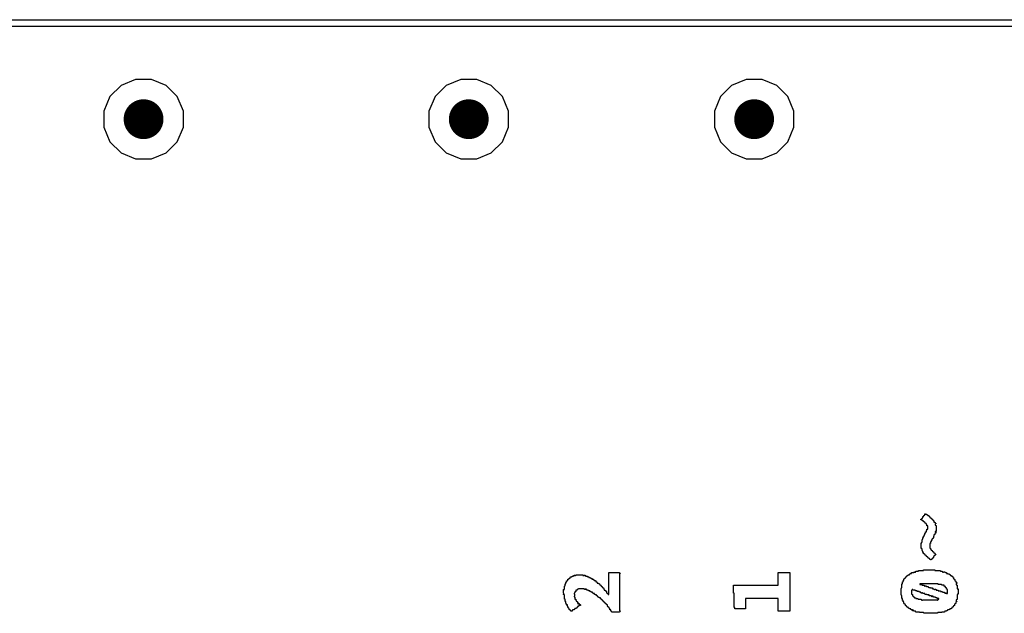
# Model space of a CAD drawing. Header units: millimetres. Extents: x -0.08 to 3.17, y -0.08 to 4.88.
# Tile 142 of 256: x 0.51 to 1.09, y 3.49 to 3.84. Entities that reach past the tile are written whole.
import ezdxf

# ---------------------------------------------------------------- set-up
doc = ezdxf.new("R2010")
doc.units = ezdxf.units.MM
doc.header["$MEASUREMENT"] = 0
for name, color, linetype in [('BottomLayer', 5, 'Continuous'), ('MidLayer1', 16, 'Continuous'), ('MidLayer2', 76, 'Continuous'), ('MultiLayer', 9, 'Continuous'), ('TopLayer', 1, 'Continuous'), ('TopOverlay', 2, 'Continuous'), ('ViaHoleLayer', 16, 'Continuous')]:
    doc.layers.add(name, color=color, linetype=linetype)

msp = doc.modelspace()

# ---------------------------------------------------------------- linework, layer by layer
at = {"layer": 'BottomLayer'}
msp.add_line((0.08066, 3.83858), (2.58785, 3.83858), dxfattribs=at)
at = {"layer": 'BottomLayer', "const_width": 0.01181}
for points in [[(0.57283, 3.77953, 1), (0.58465, 3.77953, 1)], [(0.76575, 3.77953, 1), (0.77756, 3.77953, 1)], [(0.93504, 3.77953, 1), (0.94685, 3.77953, 1)]]:
    msp.add_lwpolyline(points, format="xyb", close=True, dxfattribs=at)
at = {"layer": 'MidLayer1'}
msp.add_line((0.08066, 3.83858), (2.50174, 3.83858), dxfattribs=at)
at = {"layer": 'MidLayer1', "const_width": 0.01181}
for points in [[(0.57283, 3.77953, 1), (0.58465, 3.77953, 1)], [(0.76575, 3.77953, 1), (0.77756, 3.77953, 1)], [(0.93504, 3.77953, 1), (0.94685, 3.77953, 1)]]:
    msp.add_lwpolyline(points, format="xyb", close=True, dxfattribs=at)
at = {"layer": 'MidLayer2'}
for p, q in [((0.08066, 3.83858), (2.37065, 3.83858)), ((0.57404, 3.80315), (0.56536, 3.79955)), ((0.58344, 3.80315), (0.57404, 3.80315)), ((0.59212, 3.79955), (0.58344, 3.80315)), ((0.76695, 3.80315), (0.75827, 3.79955)), ((0.77635, 3.80315), (0.76695, 3.80315)), ((0.78503, 3.79955), (0.77635, 3.80315)), ((0.93625, 3.80315), (0.92756, 3.79955)), ((0.94564, 3.80315), (0.93625, 3.80315)), ((0.95433, 3.79955), (0.94564, 3.80315)), ((0.56536, 3.79955), (0.55871, 3.79291)), ((0.59877, 3.79291), (0.59212, 3.79955)), ((0.75827, 3.79955), (0.75163, 3.79291)), ((0.79168, 3.79291), (0.78503, 3.79955)), ((0.92756, 3.79955), (0.92092, 3.79291)), ((0.96097, 3.79291), (0.95433, 3.79955)), ((0.55871, 3.79291), (0.55512, 3.78423)), ((0.60236, 3.78423), (0.59877, 3.79291)), ((0.75163, 3.79291), (0.74803, 3.78423)), ((0.79528, 3.78423), (0.79168, 3.79291)), ((0.92092, 3.79291), (0.91732, 3.78423)), ((0.96457, 3.78423), (0.96097, 3.79291)), ((0.55512, 3.78423), (0.55512, 3.77483)), ((0.60236, 3.77483), (0.60236, 3.78423)), ((0.74803, 3.78423), (0.74803, 3.77483)), ((0.79528, 3.77483), (0.79528, 3.78423)), ((0.91732, 3.78423), (0.91732, 3.77483)), ((0.96457, 3.77483), (0.96457, 3.78423)), ((0.55512, 3.77483), (0.55871, 3.76615)), ((0.59877, 3.76615), (0.60236, 3.77483)), ((0.74803, 3.77483), (0.75163, 3.76615)), ((0.79168, 3.76615), (0.79528, 3.77483)), ((0.91732, 3.77483), (0.92092, 3.76615)), ((0.96097, 3.76615), (0.96457, 3.77483)), ((0.55871, 3.76615), (0.56536, 3.7595)), ((0.59212, 3.7595), (0.59877, 3.76615)), ((0.75163, 3.76615), (0.75827, 3.7595)), ((0.78503, 3.7595), (0.79168, 3.76615)), ((0.92092, 3.76615), (0.92756, 3.7595)), ((0.95433, 3.7595), (0.96097, 3.76615)), ((0.56536, 3.7595), (0.57404, 3.75591)), ((0.57404, 3.75591), (0.58344, 3.75591)), ((0.58344, 3.75591), (0.59212, 3.7595)), ((0.75827, 3.7595), (0.76695, 3.75591)), ((0.76695, 3.75591), (0.77635, 3.75591)), ((0.77635, 3.75591), (0.78503, 3.7595)), ((0.92756, 3.7595), (0.93625, 3.75591)), ((0.93625, 3.75591), (0.94564, 3.75591)), ((0.94564, 3.75591), (0.95433, 3.7595))]:
    msp.add_line(p, q, dxfattribs=at)
at = {"layer": 'MidLayer2', "const_width": 0.01181}
for points in [[(0.57283, 3.77953, 1), (0.58465, 3.77953, 1)], [(0.76575, 3.77953, 1), (0.77756, 3.77953, 1)], [(0.93504, 3.77953, 1), (0.94685, 3.77953, 1)]]:
    msp.add_lwpolyline(points, format="xyb", close=True, dxfattribs=at)
at = {"layer": 'MultiLayer', "const_width": 0.01181}
for points in [[(0.57283, 3.77953, 1), (0.58465, 3.77953, 1)], [(0.76575, 3.77953, 1), (0.77756, 3.77953, 1)], [(0.93504, 3.77953, 1), (0.94685, 3.77953, 1)]]:
    msp.add_lwpolyline(points, format="xyb", close=True, dxfattribs=at)
at = {"layer": 'TopLayer'}
msp.add_line((0.07139, 3.83464), (2.58224, 3.83464), dxfattribs=at)
at = {"layer": 'TopLayer', "const_width": 0.01181}
for points in [[(0.57283, 3.77953, 1), (0.58465, 3.77953, 1)], [(0.76575, 3.77953, 1), (0.77756, 3.77953, 1)], [(0.93504, 3.77953, 1), (0.94685, 3.77953, 1)]]:
    msp.add_lwpolyline(points, format="xyb", close=True, dxfattribs=at)
at = {"layer": 'TopOverlay'}
for p, q in [((1.04213, 3.54456), (1.04213, 3.54534)), ((1.04213, 3.54534), (1.04265, 3.54534)), ((1.04265, 3.54534), (1.04265, 3.54508)), ((1.03979, 3.5417), (1.03979, 3.54222)), ((1.03979, 3.54222), (1.04031, 3.54222)), ((1.04057, 3.5417), (1.03979, 3.5417)), ((1.04031, 3.54222), (1.04031, 3.54248)), ((1.04031, 3.54248), (1.04057, 3.54248)), ((1.04057, 3.54248), (1.04057, 3.54274)), ((1.04057, 3.54274), (1.04083, 3.54274)), ((1.04057, 3.54144), (1.04057, 3.5417)), ((1.04083, 3.54144), (1.04057, 3.54144)), ((1.04083, 3.54274), (1.04083, 3.543)), ((1.04083, 3.543), (1.04109, 3.543)), ((1.04083, 3.54118), (1.04083, 3.54144)), ((1.04109, 3.54118), (1.04083, 3.54118)), ((1.04109, 3.543), (1.04109, 3.54378)), ((1.04109, 3.54378), (1.04135, 3.54378)), ((1.04109, 3.54092), (1.04109, 3.54118)), ((1.04161, 3.54092), (1.04109, 3.54092)), ((1.04135, 3.54378), (1.04135, 3.54404)), ((1.04135, 3.54404), (1.04161, 3.54404)), ((1.04161, 3.54404), (1.04161, 3.5443)), ((1.04161, 3.5443), (1.04187, 3.5443)), ((1.04161, 3.54066), (1.04161, 3.54092)), ((1.04187, 3.54066), (1.04161, 3.54066)), ((1.04187, 3.5443), (1.04187, 3.54456)), ((1.04187, 3.54456), (1.04213, 3.54456)), ((1.04187, 3.5404), (1.04187, 3.54066)), ((1.04213, 3.5404), (1.04187, 3.5404)), ((1.04213, 3.54014), (1.04213, 3.5404)), ((1.04239, 3.54014), (1.04213, 3.54014)), ((1.04239, 3.53988), (1.04239, 3.54014)), ((1.04265, 3.53988), (1.04239, 3.53988)), ((1.04265, 3.54508), (1.04343, 3.54508)), ((1.04265, 3.53962), (1.04265, 3.53988)), ((1.04291, 3.53962), (1.04265, 3.53962)), ((1.04291, 3.53936), (1.04291, 3.53962)), ((1.04343, 3.54508), (1.04343, 3.54482)), ((1.04343, 3.54482), (1.04369, 3.54482)), ((1.04369, 3.54482), (1.04369, 3.54456)), ((1.04369, 3.54456), (1.04395, 3.54456)), ((1.04395, 3.54456), (1.04395, 3.5443)), ((1.04395, 3.5443), (1.04447, 3.5443)), ((1.04447, 3.5443), (1.04447, 3.54404)), ((1.04447, 3.54404), (1.04473, 3.54404)), ((1.04473, 3.54404), (1.04473, 3.54378)), ((1.04473, 3.54378), (1.04499, 3.54378)), ((1.04499, 3.54378), (1.04499, 3.54352)), ((1.04499, 3.54352), (1.04525, 3.54352)), ((1.04525, 3.54352), (1.04525, 3.54326)), ((1.04525, 3.54326), (1.04551, 3.54326)), ((1.04551, 3.54326), (1.04551, 3.543)), ((1.04551, 3.543), (1.04577, 3.543)), ((1.04577, 3.543), (1.04577, 3.54274)), ((1.04577, 3.54274), (1.04603, 3.54274)), ((1.04603, 3.54274), (1.04603, 3.54248)), ((1.04603, 3.54248), (1.04629, 3.54248)), ((1.04629, 3.54248), (1.04629, 3.54222)), ((1.04629, 3.54222), (1.04655, 3.54222)), ((1.04655, 3.54222), (1.04655, 3.54196)), ((1.04655, 3.54196), (1.04681, 3.54196)), ((1.04681, 3.54196), (1.04681, 3.5417)), ((1.04681, 3.5417), (1.04707, 3.5417)), ((1.04707, 3.5417), (1.04707, 3.54144)), ((1.04707, 3.54144), (1.04733, 3.54144)), ((1.04733, 3.54144), (1.04733, 3.54118)), ((1.04733, 3.54118), (1.04759, 3.54118)), ((1.04759, 3.54118), (1.04759, 3.5404)), ((1.04759, 3.5404), (1.04811, 3.5404)), ((1.04811, 3.5404), (1.04811, 3.54014)), ((1.04811, 3.54014), (1.04837, 3.54014)), ((1.04837, 3.54014), (1.04837, 3.53988)), ((1.04837, 3.53988), (1.04863, 3.53988)), ((1.04863, 3.53988), (1.04863, 3.53936)), ((1.04213, 3.53286), (1.04213, 3.53364)), ((1.04213, 3.53364), (1.04239, 3.53364)), ((1.04239, 3.53364), (1.04239, 3.5339)), ((1.04239, 3.5339), (1.04265, 3.5339)), ((1.04265, 3.5339), (1.04265, 3.53468)), ((1.04265, 3.53468), (1.04317, 3.53468)), ((1.04317, 3.53936), (1.04291, 3.53936)), ((1.04317, 3.5391), (1.04317, 3.53936)), ((1.04343, 3.5391), (1.04317, 3.5391)), ((1.04317, 3.53468), (1.04317, 3.53546)), ((1.04317, 3.53546), (1.04343, 3.53546)), ((1.04343, 3.53832), (1.04343, 3.5391)), ((1.04395, 3.53832), (1.04343, 3.53832)), ((1.04343, 3.53546), (1.04343, 3.53624)), ((1.04343, 3.53624), (1.04395, 3.53624)), ((1.04395, 3.53624), (1.04395, 3.53832)), ((1.04837, 3.53364), (1.04811, 3.53364)), ((1.04811, 3.53364), (1.04811, 3.53312)), ((1.04863, 3.53936), (1.04837, 3.53936)), ((1.04837, 3.53936), (1.04837, 3.53858)), ((1.04837, 3.53858), (1.04863, 3.53858)), ((1.04889, 3.53494), (1.04837, 3.53494)), ((1.04837, 3.53494), (1.04837, 3.53442)), ((1.04837, 3.53442), (1.04863, 3.53442)), ((1.04863, 3.5339), (1.04837, 3.5339)), ((1.04837, 3.5339), (1.04837, 3.53364)), ((1.04863, 3.53858), (1.04863, 3.53832)), ((1.04863, 3.53832), (1.04889, 3.53832)), ((1.04863, 3.53442), (1.04863, 3.5339)), ((1.04889, 3.53832), (1.04889, 3.53494)), ((1.04005, 3.5248), (1.04005, 3.52818)), ((1.04005, 3.52818), (1.04031, 3.52818)), ((1.04031, 3.52818), (1.04031, 3.52844)), ((1.04031, 3.52844), (1.04057, 3.52844)), ((1.04057, 3.52844), (1.04057, 3.53)), ((1.04057, 3.53), (1.04083, 3.53)), ((1.04083, 3.53), (1.04083, 3.53026)), ((1.04083, 3.53026), (1.04109, 3.53026)), ((1.04109, 3.53026), (1.04109, 3.5313)), ((1.04109, 3.5313), (1.04135, 3.5313)), ((1.04135, 3.5313), (1.04135, 3.53208)), ((1.04135, 3.53208), (1.04187, 3.53208)), ((1.04187, 3.53208), (1.04187, 3.53286)), ((1.04187, 3.53286), (1.04213, 3.53286)), ((1.04577, 3.5287), (1.04551, 3.5287)), ((1.04551, 3.5287), (1.04551, 3.52766)), ((1.04603, 3.52896), (1.04577, 3.52896)), ((1.04577, 3.52896), (1.04577, 3.5287)), ((1.04629, 3.52948), (1.04603, 3.52948)), ((1.04603, 3.52948), (1.04603, 3.52896)), ((1.04655, 3.53026), (1.04629, 3.53026)), ((1.04629, 3.53026), (1.04629, 3.52948)), ((1.04681, 3.53052), (1.04655, 3.53052)), ((1.04655, 3.53052), (1.04655, 3.53026)), ((1.04707, 3.53078), (1.04681, 3.53078)), ((1.04681, 3.53078), (1.04681, 3.53052)), ((1.04733, 3.53104), (1.04707, 3.53104)), ((1.04707, 3.53104), (1.04707, 3.53078)), ((1.04759, 3.53208), (1.04733, 3.53208)), ((1.04733, 3.53208), (1.04733, 3.53104)), ((1.04785, 3.53286), (1.04759, 3.53286)), ((1.04759, 3.53286), (1.04759, 3.53208)), ((1.04811, 3.53312), (1.04785, 3.53312)), ((1.04785, 3.53312), (1.04785, 3.53286)), ((1.04031, 3.5248), (1.04005, 3.5248)), ((1.04031, 3.52454), (1.04031, 3.5248)), ((1.04057, 3.52454), (1.04031, 3.52454)), ((1.04057, 3.5235), (1.04057, 3.52454)), ((1.04083, 3.5235), (1.04057, 3.5235)), ((1.04083, 3.52324), (1.04083, 3.5235)), ((1.04109, 3.52324), (1.04083, 3.52324)), ((1.04109, 3.52246), (1.04109, 3.52324)), ((1.04135, 3.52246), (1.04109, 3.52246)), ((1.04135, 3.52168), (1.04135, 3.52246)), ((1.04551, 3.52766), (1.04525, 3.52766)), ((1.04525, 3.52766), (1.04525, 3.52506)), ((1.04525, 3.52506), (1.04551, 3.52506)), ((1.04551, 3.52506), (1.04551, 3.52428)), ((1.04551, 3.52428), (1.04577, 3.52428)), ((1.04577, 3.52428), (1.04577, 3.52402)), ((1.04577, 3.52402), (1.04603, 3.52402)), ((1.04603, 3.52402), (1.04603, 3.52376)), ((1.04603, 3.52376), (1.04629, 3.52376)), ((1.04629, 3.52376), (1.04629, 3.5235)), ((1.04629, 3.5235), (1.04655, 3.5235)), ((1.04655, 3.5235), (1.04655, 3.52324)), ((1.04655, 3.52324), (1.04681, 3.52324)), ((1.04681, 3.52324), (1.04681, 3.52298)), ((1.04681, 3.52298), (1.04707, 3.52298)), ((1.04707, 3.52298), (1.04707, 3.52272)), ((1.04707, 3.52272), (1.04733, 3.52272)), ((1.04733, 3.52272), (1.04733, 3.52246)), ((1.04733, 3.52246), (1.04759, 3.52246)), ((1.04759, 3.52246), (1.04759, 3.5222)), ((1.04759, 3.5222), (1.04785, 3.5222)), ((1.04785, 3.5222), (1.04785, 3.52194)), ((1.04785, 3.52194), (1.04811, 3.52194)), ((1.04811, 3.52194), (1.04811, 3.52168)), ((1.04187, 3.52168), (1.04135, 3.52168)), ((1.04187, 3.52142), (1.04187, 3.52168)), ((1.04213, 3.52142), (1.04187, 3.52142)), ((1.04213, 3.52116), (1.04213, 3.52142)), ((1.04239, 3.52116), (1.04213, 3.52116)), ((1.04239, 3.5209), (1.04239, 3.52116)), ((1.04265, 3.5209), (1.04239, 3.5209)), ((1.04265, 3.52064), (1.04265, 3.5209)), ((1.04291, 3.52064), (1.04265, 3.52064)), ((1.04291, 3.52038), (1.04291, 3.52064)), ((1.04317, 3.52038), (1.04291, 3.52038)), ((1.04317, 3.52012), (1.04317, 3.52038)), ((1.04343, 3.52012), (1.04317, 3.52012)), ((1.04343, 3.51986), (1.04343, 3.52012)), ((1.04369, 3.51986), (1.04343, 3.51986)), ((1.04369, 3.5196), (1.04369, 3.51986)), ((1.04395, 3.5196), (1.04369, 3.5196)), ((1.04395, 3.51934), (1.04395, 3.5196)), ((1.04421, 3.51934), (1.04395, 3.51934)), ((1.04421, 3.51908), (1.04421, 3.51934)), ((1.04447, 3.51908), (1.04421, 3.51908)), ((1.04447, 3.51882), (1.04447, 3.51908)), ((1.04499, 3.51882), (1.04447, 3.51882)), ((1.04499, 3.51856), (1.04499, 3.51882)), ((1.04525, 3.51856), (1.04499, 3.51856)), ((1.04525, 3.5183), (1.04525, 3.51856)), ((1.04551, 3.5183), (1.04525, 3.5183)), ((1.04551, 3.51804), (1.04551, 3.5183)), ((1.04603, 3.51804), (1.04551, 3.51804)), ((1.04629, 3.5183), (1.04603, 3.5183)), ((1.04603, 3.5183), (1.04603, 3.51804)), ((1.04655, 3.51856), (1.04629, 3.51856)), ((1.04629, 3.51856), (1.04629, 3.5183)), ((1.04681, 3.51882), (1.04655, 3.51882)), ((1.04655, 3.51882), (1.04655, 3.51856)), ((1.04707, 3.51908), (1.04681, 3.51908)), ((1.04681, 3.51908), (1.04681, 3.51882)), ((1.04733, 3.51934), (1.04707, 3.51934)), ((1.04707, 3.51934), (1.04707, 3.51908)), ((1.04759, 3.52012), (1.04733, 3.52012)), ((1.04733, 3.52012), (1.04733, 3.51934)), ((1.04785, 3.52038), (1.04759, 3.52038)), ((1.04759, 3.52038), (1.04759, 3.52012)), ((1.04811, 3.52064), (1.04785, 3.52064)), ((1.04785, 3.52064), (1.04785, 3.52038)), ((1.04811, 3.52168), (1.04837, 3.52168)), ((1.04837, 3.5209), (1.04811, 3.5209)), ((1.04811, 3.5209), (1.04811, 3.52064)), ((1.04837, 3.52168), (1.04837, 3.52142)), ((1.04837, 3.52142), (1.04863, 3.52142)), ((1.04863, 3.52116), (1.04837, 3.52116)), ((1.04837, 3.52116), (1.04837, 3.5209)), ((1.04863, 3.52142), (1.04863, 3.52116)), ((0.85464, 3.49749), (0.85464, 3.51049)), ((0.85464, 3.51049), (0.86114, 3.51049)), ((0.86114, 3.51049), (0.86114, 3.51023)), ((0.95528, 3.50295), (0.95528, 3.51049)), ((0.95528, 3.51049), (0.96204, 3.51049)), ((0.96204, 3.51049), (0.96204, 3.48761)), ((1.03433, 3.50997), (1.03433, 3.51049)), ((1.03433, 3.51049), (1.03563, 3.51049)), ((1.03563, 3.51049), (1.03563, 3.51075)), ((1.03563, 3.51075), (1.03589, 3.51075)), ((1.03589, 3.51075), (1.03589, 3.51101)), ((1.03589, 3.51101), (1.03615, 3.51101)), ((1.03615, 3.51101), (1.03615, 3.51075)), ((1.03615, 3.51075), (1.03667, 3.51075)), ((1.03667, 3.51075), (1.03667, 3.51101)), ((1.03667, 3.51101), (1.03693, 3.51101)), ((1.03693, 3.51101), (1.03693, 3.51127)), ((1.03693, 3.51127), (1.03849, 3.51127)), ((1.03849, 3.51127), (1.03849, 3.5118)), ((1.03849, 3.5118), (1.04135, 3.5118)), ((1.04135, 3.5118), (1.04135, 3.51206)), ((1.04135, 3.51206), (1.04811, 3.51206)), ((1.04811, 3.51206), (1.04811, 3.5118)), ((1.04811, 3.5118), (1.05123, 3.5118)), ((1.05123, 3.5118), (1.05123, 3.51153)), ((1.05123, 3.51153), (1.05149, 3.51153)), ((1.05149, 3.51153), (1.05149, 3.51127)), ((1.05149, 3.51127), (1.05253, 3.51127)), ((1.05253, 3.51127), (1.05253, 3.51101)), ((1.05253, 3.51101), (1.05279, 3.51101)), ((1.05279, 3.51101), (1.05279, 3.51075)), ((1.05279, 3.51075), (1.05331, 3.51075)), ((1.05331, 3.51075), (1.05331, 3.51101)), ((1.05331, 3.51101), (1.05409, 3.51101)), ((1.05409, 3.51101), (1.05409, 3.51075)), ((1.05409, 3.51075), (1.05435, 3.51075)), ((1.05435, 3.51075), (1.05435, 3.51049)), ((1.05435, 3.51049), (1.05513, 3.51049)), ((1.05513, 3.51049), (1.05513, 3.50997)), ((0.82916, 3.50373), (0.82916, 3.50451)), ((0.82916, 3.50451), (0.82942, 3.50451)), ((0.82942, 3.50451), (0.82942, 3.50477)), ((0.82942, 3.50477), (0.82968, 3.50477)), ((0.82968, 3.50477), (0.82968, 3.50555)), ((0.82968, 3.50555), (0.82994, 3.50555)), ((0.82994, 3.50555), (0.82994, 3.50581)), ((0.82994, 3.50581), (0.83046, 3.50581)), ((0.83046, 3.50581), (0.83046, 3.50659)), ((0.83046, 3.50659), (0.83072, 3.50659)), ((0.83072, 3.50659), (0.83072, 3.50685)), ((0.83072, 3.50685), (0.83124, 3.50685)), ((0.83124, 3.50685), (0.83124, 3.50711)), ((0.83124, 3.50711), (0.83176, 3.50711)), ((0.83176, 3.50711), (0.83176, 3.50763)), ((0.83176, 3.50763), (0.83202, 3.50763)), ((0.83202, 3.50763), (0.83202, 3.50789)), ((0.83202, 3.50789), (0.8328, 3.50789)), ((0.8328, 3.50789), (0.8328, 3.50815)), ((0.8328, 3.50815), (0.83306, 3.50815)), ((0.83306, 3.50815), (0.83306, 3.50841)), ((0.83306, 3.50841), (0.83384, 3.50841)), ((0.83384, 3.50841), (0.83384, 3.50867)), ((0.83384, 3.50867), (0.8341, 3.50867)), ((0.8341, 3.50867), (0.8341, 3.50893)), ((0.8341, 3.50893), (0.83436, 3.50893)), ((0.83436, 3.50893), (0.83436, 3.50867)), ((0.83436, 3.50867), (0.83462, 3.50867)), ((0.83462, 3.50867), (0.83462, 3.50893)), ((0.83462, 3.50893), (0.83488, 3.50893)), ((0.83488, 3.50893), (0.83488, 3.50867)), ((0.83488, 3.50867), (0.83514, 3.50867)), ((0.83514, 3.50867), (0.83514, 3.50893)), ((0.83514, 3.50893), (0.8354, 3.50893)), ((0.8354, 3.50893), (0.8354, 3.50919)), ((0.8354, 3.50919), (0.8393, 3.50919)), ((0.8393, 3.50919), (0.8393, 3.50867)), ((0.8393, 3.50867), (0.83982, 3.50867)), ((0.83982, 3.50867), (0.83982, 3.50893)), ((0.83982, 3.50893), (0.84008, 3.50893)), ((0.84008, 3.50893), (0.84008, 3.50867)), ((0.84008, 3.50867), (0.84034, 3.50867)), ((0.84034, 3.50867), (0.84034, 3.50893)), ((0.84034, 3.50893), (0.8406, 3.50893)), ((0.8406, 3.50893), (0.8406, 3.50867)), ((0.8406, 3.50867), (0.84086, 3.50867)), ((0.84086, 3.50867), (0.84086, 3.50841)), ((0.84086, 3.50841), (0.84216, 3.50841)), ((0.84216, 3.50841), (0.84216, 3.50789)), ((0.84216, 3.50789), (0.84294, 3.50789)), ((0.84294, 3.50789), (0.84294, 3.50763)), ((0.84294, 3.50763), (0.84372, 3.50763)), ((0.84372, 3.50763), (0.84372, 3.50737)), ((0.84372, 3.50737), (0.84398, 3.50737)), ((0.84398, 3.50737), (0.84398, 3.50711)), ((0.84398, 3.50711), (0.8445, 3.50711)), ((0.8445, 3.50711), (0.8445, 3.50685)), ((0.8445, 3.50685), (0.84476, 3.50685)), ((0.84476, 3.50685), (0.84476, 3.50659)), ((0.84476, 3.50659), (0.84502, 3.50659)), ((0.84502, 3.50659), (0.84502, 3.50685)), ((0.84502, 3.50685), (0.84528, 3.50685)), ((0.84528, 3.50685), (0.84528, 3.50659)), ((0.84528, 3.50659), (0.84554, 3.50659)), ((0.84554, 3.50659), (0.84554, 3.50633)), ((0.84554, 3.50633), (0.8458, 3.50633)), ((0.8458, 3.50633), (0.8458, 3.50607)), ((0.8458, 3.50607), (0.84606, 3.50607)), ((0.84606, 3.50607), (0.84606, 3.50581)), ((0.84606, 3.50581), (0.84684, 3.50581)), ((0.84684, 3.50581), (0.84684, 3.50555)), ((0.84684, 3.50555), (0.8471, 3.50555)), ((0.8471, 3.50555), (0.8471, 3.50503)), ((0.8471, 3.50503), (0.84762, 3.50503)), ((0.84762, 3.50503), (0.84762, 3.50451)), ((0.84762, 3.50451), (0.84788, 3.50451)), ((0.84788, 3.50451), (0.84788, 3.50425)), ((0.86114, 3.51023), (0.8614, 3.51023)), ((0.8614, 3.50997), (0.86114, 3.50997)), ((0.86114, 3.50997), (0.86114, 3.50217)), ((0.8614, 3.51023), (0.8614, 3.50997)), ((1.02887, 3.50373), (1.02887, 3.50503)), ((1.02887, 3.50503), (1.02939, 3.50503)), ((1.02939, 3.50503), (1.02939, 3.50581)), ((1.02939, 3.50581), (1.02965, 3.50581)), ((1.02965, 3.50581), (1.02965, 3.50659)), ((1.02965, 3.50659), (1.02991, 3.50659)), ((1.02991, 3.50659), (1.02991, 3.50685)), ((1.02991, 3.50685), (1.03017, 3.50685)), ((1.03017, 3.50685), (1.03017, 3.50711)), ((1.03017, 3.50711), (1.03043, 3.50711)), ((1.03043, 3.50711), (1.03043, 3.50737)), ((1.03043, 3.50737), (1.03069, 3.50737)), ((1.03069, 3.50737), (1.03069, 3.50763)), ((1.03069, 3.50763), (1.03095, 3.50763)), ((1.03095, 3.50763), (1.03095, 3.50789)), ((1.03095, 3.50789), (1.03121, 3.50789)), ((1.03121, 3.50789), (1.03121, 3.50815)), ((1.03121, 3.50815), (1.03147, 3.50815)), ((1.03147, 3.50815), (1.03147, 3.50841)), ((1.03147, 3.50841), (1.03173, 3.50841)), ((1.03173, 3.50841), (1.03173, 3.50867)), ((1.03173, 3.50867), (1.03199, 3.50867)), ((1.03199, 3.50867), (1.03199, 3.50893)), ((1.03199, 3.50893), (1.03225, 3.50893)), ((1.03225, 3.50893), (1.03225, 3.50919)), ((1.03225, 3.50919), (1.03303, 3.50919)), ((1.03303, 3.50919), (1.03303, 3.50945)), ((1.03303, 3.50945), (1.03329, 3.50945)), ((1.03329, 3.50945), (1.03329, 3.50971)), ((1.03329, 3.50971), (1.03355, 3.50971)), ((1.03355, 3.50971), (1.03355, 3.50997)), ((1.03355, 3.50997), (1.03433, 3.50997)), ((1.05513, 3.50997), (1.05591, 3.50997)), ((1.05591, 3.50997), (1.05591, 3.50971)), ((1.05591, 3.50971), (1.05669, 3.50971)), ((1.05669, 3.50971), (1.05669, 3.50945)), ((1.05669, 3.50945), (1.05695, 3.50945)), ((1.05695, 3.50945), (1.05695, 3.50919)), ((1.05695, 3.50919), (1.05721, 3.50919)), ((1.05721, 3.50919), (1.05721, 3.50893)), ((1.05721, 3.50893), (1.05747, 3.50893)), ((1.05747, 3.50893), (1.05747, 3.50867)), ((1.05747, 3.50867), (1.05799, 3.50867)), ((1.05799, 3.50867), (1.05799, 3.50841)), ((1.05799, 3.50841), (1.05851, 3.50841)), ((1.05851, 3.50841), (1.05851, 3.50789)), ((1.05851, 3.50789), (1.05877, 3.50789)), ((1.05877, 3.50789), (1.05877, 3.50763)), ((1.05877, 3.50763), (1.05929, 3.50763)), ((1.05929, 3.50763), (1.05929, 3.50685)), ((1.05929, 3.50685), (1.05955, 3.50685)), ((1.05955, 3.50685), (1.05955, 3.50659)), ((1.05955, 3.50659), (1.05981, 3.50659)), ((1.05981, 3.50659), (1.05981, 3.50633)), ((1.05981, 3.50633), (1.06007, 3.50633)), ((1.06007, 3.50633), (1.06007, 3.50555)), ((1.06007, 3.50555), (1.06033, 3.50555)), ((1.06033, 3.50555), (1.06033, 3.50529)), ((1.06033, 3.50529), (1.06059, 3.50529)), ((1.06059, 3.50529), (1.06059, 3.50477)), ((1.06059, 3.50477), (1.06085, 3.50477)), ((1.06085, 3.50477), (1.06085, 3.50451)), ((1.06085, 3.50451), (1.06111, 3.50451)), ((1.06111, 3.50451), (1.06111, 3.50399)), ((0.82786, 3.49983), (0.82786, 3.50035)), ((0.82786, 3.50035), (0.82812, 3.50035)), ((0.82812, 3.49983), (0.82786, 3.49983)), ((0.82786, 3.49827), (0.82786, 3.49957)), ((0.82786, 3.49957), (0.82812, 3.49957)), ((0.82812, 3.50035), (0.82812, 3.50061)), ((0.82812, 3.50061), (0.82838, 3.50061)), ((0.82812, 3.49957), (0.82812, 3.49983)), ((0.82838, 3.50061), (0.82838, 3.50243)), ((0.82838, 3.50243), (0.82864, 3.50243)), ((0.82864, 3.50243), (0.82864, 3.50269)), ((0.82864, 3.50269), (0.8289, 3.50269)), ((0.8289, 3.50269), (0.8289, 3.50373)), ((0.8289, 3.50373), (0.82916, 3.50373)), ((0.83488, 3.49905), (0.83462, 3.49905)), ((0.83462, 3.49905), (0.83462, 3.49853)), ((0.83514, 3.49931), (0.83488, 3.49931)), ((0.83488, 3.49931), (0.83488, 3.49905)), ((0.83592, 3.50009), (0.83514, 3.50009)), ((0.83514, 3.50009), (0.83514, 3.49931)), ((0.83644, 3.50035), (0.83592, 3.50035)), ((0.83592, 3.50035), (0.83592, 3.50009)), ((0.8367, 3.50061), (0.83644, 3.50061)), ((0.83644, 3.50061), (0.83644, 3.50035)), ((0.84008, 3.50087), (0.8367, 3.50087)), ((0.8367, 3.50087), (0.8367, 3.50061)), ((0.84008, 3.50061), (0.84008, 3.50087)), ((0.84034, 3.50061), (0.84008, 3.50061)), ((0.84034, 3.50035), (0.84034, 3.50061)), ((0.8406, 3.50035), (0.84034, 3.50035)), ((0.84086, 3.50061), (0.8406, 3.50061)), ((0.8406, 3.50061), (0.8406, 3.50035)), ((0.84086, 3.50035), (0.84086, 3.50061)), ((0.84112, 3.50035), (0.84086, 3.50035)), ((0.84138, 3.50061), (0.84112, 3.50061)), ((0.84112, 3.50061), (0.84112, 3.50035)), ((0.84138, 3.50035), (0.84138, 3.50061)), ((0.84164, 3.50035), (0.84138, 3.50035)), ((0.84164, 3.50009), (0.84164, 3.50035)), ((0.84242, 3.50009), (0.84164, 3.50009)), ((0.84242, 3.49983), (0.84242, 3.50009)), ((0.84268, 3.49983), (0.84242, 3.49983)), ((0.84268, 3.49957), (0.84268, 3.49983)), ((0.84346, 3.49957), (0.84268, 3.49957)), ((0.84346, 3.49931), (0.84346, 3.49957)), ((0.84398, 3.49931), (0.84346, 3.49931)), ((0.84398, 3.49905), (0.84398, 3.49931)), ((0.84424, 3.49905), (0.84398, 3.49905)), ((0.84424, 3.49879), (0.84424, 3.49905)), ((0.84502, 3.49879), (0.84424, 3.49879)), ((0.84502, 3.49853), (0.84502, 3.49879)), ((0.84788, 3.50425), (0.84866, 3.50425)), ((0.84866, 3.50425), (0.84866, 3.50399)), ((0.84866, 3.50399), (0.84892, 3.50399)), ((0.84892, 3.50399), (0.84892, 3.50373)), ((0.84892, 3.50373), (0.84918, 3.50373)), ((0.84918, 3.50373), (0.84918, 3.50347)), ((0.84918, 3.50347), (0.84944, 3.50347)), ((0.84944, 3.50347), (0.84944, 3.50321)), ((0.84944, 3.50321), (0.8497, 3.50321)), ((0.8497, 3.50321), (0.8497, 3.50295)), ((0.8497, 3.50295), (0.84996, 3.50295)), ((0.84996, 3.50295), (0.84996, 3.50269)), ((0.84996, 3.50269), (0.85022, 3.50269)), ((0.85022, 3.50269), (0.85022, 3.50243)), ((0.85022, 3.50243), (0.85048, 3.50243)), ((0.85048, 3.50243), (0.85048, 3.50217)), ((0.85048, 3.50217), (0.85074, 3.50217)), ((0.85074, 3.50217), (0.85074, 3.50191)), ((0.85074, 3.50191), (0.851, 3.50191)), ((0.851, 3.50191), (0.851, 3.50165)), ((0.851, 3.50165), (0.85126, 3.50165)), ((0.85126, 3.50165), (0.85126, 3.50139)), ((0.85126, 3.50139), (0.85152, 3.50139)), ((0.85152, 3.50139), (0.85152, 3.50113)), ((0.85152, 3.50113), (0.85178, 3.50113)), ((0.85178, 3.50113), (0.85178, 3.50035)), ((0.85178, 3.50035), (0.85204, 3.50035)), ((0.85204, 3.50035), (0.85204, 3.50009)), ((0.85204, 3.50009), (0.85256, 3.50009)), ((0.85256, 3.50009), (0.85256, 3.49957)), ((0.85256, 3.49957), (0.85308, 3.49957)), ((0.85308, 3.49957), (0.85308, 3.49931)), ((0.85308, 3.49931), (0.85334, 3.49931)), ((0.85334, 3.49931), (0.85334, 3.49853)), ((0.86114, 3.50217), (0.86114, 3.50191)), ((0.86114, 3.50191), (0.86114, 3.48787)), ((0.92875, 3.49827), (0.92875, 3.50295)), ((0.92875, 3.50295), (0.95528, 3.50295)), ((1.02809, 3.49723), (1.02809, 3.50113)), ((1.02809, 3.50113), (1.02835, 3.50113)), ((1.02835, 3.50113), (1.02835, 3.50139)), ((1.02835, 3.50139), (1.02861, 3.50139)), ((1.02861, 3.50139), (1.02861, 3.50373)), ((1.02861, 3.50373), (1.02887, 3.50373)), ((1.03459, 3.50009), (1.03433, 3.50009)), ((1.03433, 3.50009), (1.03433, 3.49775)), ((1.03511, 3.50035), (1.03459, 3.50035)), ((1.03459, 3.50035), (1.03459, 3.50009)), ((1.03511, 3.50009), (1.03511, 3.50035)), ((1.03641, 3.50009), (1.03511, 3.50009)), ((1.03641, 3.49983), (1.03641, 3.50009)), ((1.03667, 3.49983), (1.03641, 3.49983)), ((1.03667, 3.49957), (1.03667, 3.49983)), ((1.03771, 3.49957), (1.03667, 3.49957)), ((1.03771, 3.49931), (1.03771, 3.49957)), ((1.03875, 3.49931), (1.03771, 3.49931)), ((1.03875, 3.49905), (1.03875, 3.49931)), ((1.03901, 3.49905), (1.03875, 3.49905)), ((1.03901, 3.49879), (1.03901, 3.49905)), ((1.03979, 3.49879), (1.03901, 3.49879)), ((1.05019, 3.50373), (1.03927, 3.50373)), ((1.03927, 3.50373), (1.03927, 3.50347)), ((1.03927, 3.50347), (1.04031, 3.50347)), ((1.03979, 3.49853), (1.03979, 3.49879)), ((1.04031, 3.50347), (1.04031, 3.50321)), ((1.04031, 3.50321), (1.04057, 3.50321)), ((1.04057, 3.50321), (1.04057, 3.50295)), ((1.04057, 3.50295), (1.04187, 3.50295)), ((1.04187, 3.50295), (1.04187, 3.50269)), ((1.04187, 3.50269), (1.04213, 3.50269)), ((1.04213, 3.50269), (1.04213, 3.50243)), ((1.04213, 3.50243), (1.04239, 3.50243)), ((1.04239, 3.50243), (1.04239, 3.50269)), ((1.04239, 3.50269), (1.04291, 3.50269)), ((1.04291, 3.50269), (1.04291, 3.50243)), ((1.04291, 3.50243), (1.04317, 3.50243)), ((1.04317, 3.50243), (1.04317, 3.50217)), ((1.04317, 3.50217), (1.04421, 3.50217)), ((1.04421, 3.50217), (1.04421, 3.50191)), ((1.04421, 3.50191), (1.04447, 3.50191)), ((1.04447, 3.50191), (1.04447, 3.50165)), ((1.04447, 3.50165), (1.04551, 3.50165)), ((1.04551, 3.50165), (1.04551, 3.50139)), ((1.04551, 3.50139), (1.04681, 3.50139)), ((1.04681, 3.50139), (1.04681, 3.50087)), ((1.04681, 3.50087), (1.04759, 3.50087)), ((1.04759, 3.50087), (1.04759, 3.50061)), ((1.04759, 3.50061), (1.04785, 3.50061)), ((1.04785, 3.50061), (1.04785, 3.50035)), ((1.04785, 3.50035), (1.04837, 3.50035)), ((1.04837, 3.50035), (1.04837, 3.50061)), ((1.04837, 3.50061), (1.04863, 3.50061)), ((1.04863, 3.50061), (1.04863, 3.50035)), ((1.04863, 3.50035), (1.04889, 3.50035)), ((1.04889, 3.50035), (1.04889, 3.50009)), ((1.04889, 3.50009), (1.05019, 3.50009)), ((1.05019, 3.50347), (1.05019, 3.50373)), ((1.05201, 3.50347), (1.05019, 3.50347)), ((1.05019, 3.50009), (1.05019, 3.49983)), ((1.05019, 3.49983), (1.05019, 3.49957)), ((1.05019, 3.49957), (1.05149, 3.49957)), ((1.05149, 3.49957), (1.05149, 3.49931)), ((1.05149, 3.49931), (1.05253, 3.49931)), ((1.05201, 3.50321), (1.05201, 3.50347)), ((1.05227, 3.50321), (1.05201, 3.50321)), ((1.05227, 3.50295), (1.05227, 3.50321)), ((1.05357, 3.50295), (1.05227, 3.50295)), ((1.05253, 3.49931), (1.05253, 3.49905)), ((1.05253, 3.49905), (1.05279, 3.49905)), ((1.05279, 3.49905), (1.05279, 3.49879)), ((1.05279, 3.49879), (1.05383, 3.49879)), ((1.05357, 3.50243), (1.05357, 3.50295)), ((1.05383, 3.50243), (1.05357, 3.50243)), ((1.05383, 3.50217), (1.05383, 3.50243)), ((1.05435, 3.50217), (1.05383, 3.50217)), ((1.05383, 3.49879), (1.05383, 3.49853)), ((1.05435, 3.50165), (1.05435, 3.50217)), ((1.05461, 3.50165), (1.05435, 3.50165)), ((1.05461, 3.50139), (1.05461, 3.50165)), ((1.05513, 3.50139), (1.05461, 3.50139)), ((1.05513, 3.50061), (1.05513, 3.50139)), ((1.05539, 3.50061), (1.05513, 3.50061)), ((1.05539, 3.50035), (1.05539, 3.50061)), ((1.05565, 3.50035), (1.05539, 3.50035)), ((1.05565, 3.49801), (1.05565, 3.50035)), ((1.06111, 3.50399), (1.06085, 3.50399)), ((1.06085, 3.50399), (1.06085, 3.50321)), ((1.06085, 3.50321), (1.06111, 3.50321)), ((1.06111, 3.50321), (1.06111, 3.50295)), ((1.06111, 3.50295), (1.06137, 3.50295)), ((1.06137, 3.50295), (1.06137, 3.50113)), ((1.06137, 3.50113), (1.06137, 3.50087)), ((1.06137, 3.50087), (1.0619, 3.50087)), ((1.0619, 3.50087), (1.0619, 3.49775)), ((0.82812, 3.49827), (0.82786, 3.49827)), ((0.82786, 3.49749), (0.82786, 3.49775)), ((0.82786, 3.49775), (0.82812, 3.49775)), ((0.82812, 3.49749), (0.82786, 3.49749)), ((0.82812, 3.49775), (0.82812, 3.49827)), ((0.82812, 3.49723), (0.82812, 3.49749)), ((0.82838, 3.49723), (0.82812, 3.49723)), ((0.82838, 3.49463), (0.82838, 3.49723)), ((0.8289, 3.49463), (0.82838, 3.49463)), ((0.8289, 3.49333), (0.8289, 3.49463)), ((0.82916, 3.49333), (0.8289, 3.49333)), ((0.82916, 3.49229), (0.82916, 3.49333)), ((0.83436, 3.49827), (0.8341, 3.49827)), ((0.8341, 3.49827), (0.8341, 3.49775)), ((0.8341, 3.49775), (0.83436, 3.49775)), ((0.83436, 3.49645), (0.8341, 3.49645)), ((0.8341, 3.49645), (0.8341, 3.49619)), ((0.8341, 3.49619), (0.83436, 3.49619)), ((0.83462, 3.49853), (0.83436, 3.49853)), ((0.83436, 3.49853), (0.83436, 3.49827)), ((0.83436, 3.49775), (0.83436, 3.49645)), ((0.83436, 3.49619), (0.83436, 3.49593)), ((0.83436, 3.49593), (0.83462, 3.49593)), ((0.83462, 3.49593), (0.83462, 3.49463)), ((0.83462, 3.49463), (0.83514, 3.49463)), ((0.83514, 3.49463), (0.83514, 3.49385)), ((0.83514, 3.49385), (0.8354, 3.49385)), ((0.8354, 3.49385), (0.8354, 3.49359)), ((0.8354, 3.49359), (0.83566, 3.49359)), ((0.83566, 3.49359), (0.83566, 3.49333)), ((0.83566, 3.49333), (0.83592, 3.49333)), ((0.83592, 3.49333), (0.83592, 3.49307)), ((0.83592, 3.49307), (0.83618, 3.49307)), ((0.83618, 3.49307), (0.83618, 3.49281)), ((0.83618, 3.49281), (0.83644, 3.49281)), ((0.83644, 3.49281), (0.83644, 3.49255)), ((0.84528, 3.49853), (0.84502, 3.49853)), ((0.84528, 3.49827), (0.84528, 3.49853)), ((0.84554, 3.49827), (0.84528, 3.49827)), ((0.84554, 3.49801), (0.84554, 3.49827)), ((0.84632, 3.49801), (0.84554, 3.49801)), ((0.84632, 3.49749), (0.84632, 3.49801)), ((0.84658, 3.49749), (0.84632, 3.49749)), ((0.84658, 3.49723), (0.84658, 3.49749)), ((0.84736, 3.49723), (0.84658, 3.49723)), ((0.84736, 3.49697), (0.84736, 3.49723)), ((0.84762, 3.49697), (0.84736, 3.49697)), ((0.84762, 3.49671), (0.84762, 3.49697)), ((0.84788, 3.49671), (0.84762, 3.49671)), ((0.84788, 3.49645), (0.84788, 3.49671)), ((0.84814, 3.49645), (0.84788, 3.49645)), ((0.84814, 3.49619), (0.84814, 3.49645)), ((0.8484, 3.49619), (0.84814, 3.49619)), ((0.8484, 3.49593), (0.8484, 3.49619)), ((0.84866, 3.49593), (0.8484, 3.49593)), ((0.84866, 3.49567), (0.84866, 3.49593)), ((0.84892, 3.49567), (0.84866, 3.49567)), ((0.84892, 3.49541), (0.84892, 3.49567)), ((0.8497, 3.49541), (0.84892, 3.49541)), ((0.8497, 3.49515), (0.8497, 3.49541)), ((0.84996, 3.49515), (0.8497, 3.49515)), ((0.84996, 3.49489), (0.84996, 3.49515)), ((0.85022, 3.49489), (0.84996, 3.49489)), ((0.85022, 3.49463), (0.85022, 3.49489)), ((0.85048, 3.49463), (0.85022, 3.49463)), ((0.85048, 3.49437), (0.85048, 3.49463)), ((0.85074, 3.49437), (0.85048, 3.49437)), ((0.85074, 3.49411), (0.85074, 3.49437)), ((0.851, 3.49411), (0.85074, 3.49411)), ((0.851, 3.49385), (0.851, 3.49411)), ((0.85126, 3.49385), (0.851, 3.49385)), ((0.85126, 3.49359), (0.85126, 3.49385)), ((0.85152, 3.49359), (0.85126, 3.49359)), ((0.85152, 3.49333), (0.85152, 3.49359)), ((0.85178, 3.49333), (0.85152, 3.49333)), ((0.85178, 3.49307), (0.85178, 3.49333)), ((0.85204, 3.49307), (0.85178, 3.49307)), ((0.85204, 3.49281), (0.85204, 3.49307)), ((0.8523, 3.49281), (0.85204, 3.49281)), ((0.8523, 3.49255), (0.8523, 3.49281)), ((0.85334, 3.49853), (0.8536, 3.49853)), ((0.8536, 3.49853), (0.8536, 3.49827)), ((0.8536, 3.49827), (0.85386, 3.49827)), ((0.85386, 3.49827), (0.85386, 3.49801)), ((0.85386, 3.49801), (0.85412, 3.49801)), ((0.85412, 3.49801), (0.85412, 3.49775)), ((0.85412, 3.49775), (0.85438, 3.49775)), ((0.85438, 3.49775), (0.85438, 3.49749)), ((0.85438, 3.49749), (0.85464, 3.49749)), ((0.92901, 3.49827), (0.92875, 3.49827)), ((0.92901, 3.49281), (0.92901, 3.49827)), ((0.92901, 3.49255), (0.92901, 3.49281)), ((0.95528, 3.49515), (0.93578, 3.49515)), ((0.93578, 3.49515), (0.93578, 3.48891)), ((0.95528, 3.48761), (0.95528, 3.49515)), ((1.02835, 3.49723), (1.02809, 3.49723)), ((1.02835, 3.49697), (1.02835, 3.49723)), ((1.02861, 3.49697), (1.02835, 3.49697)), ((1.02861, 3.49515), (1.02861, 3.49697)), ((1.02887, 3.49515), (1.02861, 3.49515)), ((1.02887, 3.49385), (1.02887, 3.49515)), ((1.02939, 3.49385), (1.02887, 3.49385)), ((1.02939, 3.49307), (1.02939, 3.49385)), ((1.02965, 3.49307), (1.02939, 3.49307)), ((1.02965, 3.49229), (1.02965, 3.49307)), ((1.03433, 3.49775), (1.03459, 3.49775)), ((1.03459, 3.49775), (1.03459, 3.49749)), ((1.03459, 3.49749), (1.03485, 3.49749)), ((1.03485, 3.49749), (1.03485, 3.49671)), ((1.03485, 3.49671), (1.03511, 3.49671)), ((1.03511, 3.49671), (1.03511, 3.49645)), ((1.03511, 3.49645), (1.03537, 3.49645)), ((1.03537, 3.49645), (1.03537, 3.49619)), ((1.03537, 3.49619), (1.03563, 3.49619)), ((1.03563, 3.49619), (1.03563, 3.49593)), ((1.03563, 3.49593), (1.03589, 3.49593)), ((1.03589, 3.49593), (1.03589, 3.49567)), ((1.03589, 3.49567), (1.03615, 3.49567)), ((1.03615, 3.49567), (1.03615, 3.49541)), ((1.03615, 3.49541), (1.03693, 3.49541)), ((1.03693, 3.49541), (1.03693, 3.49515)), ((1.03693, 3.49515), (1.03797, 3.49515)), ((1.03797, 3.49515), (1.03797, 3.49489)), ((1.03797, 3.49489), (1.03823, 3.49489)), ((1.03823, 3.49489), (1.03823, 3.49463)), ((1.03823, 3.49463), (1.04005, 3.49463)), ((1.04005, 3.49853), (1.03979, 3.49853)), ((1.04005, 3.49827), (1.04005, 3.49853)), ((1.04031, 3.49827), (1.04005, 3.49827)), ((1.04005, 3.49463), (1.04005, 3.49437)), ((1.04005, 3.49437), (1.04031, 3.49437)), ((1.04083, 3.49853), (1.04031, 3.49853)), ((1.04031, 3.49853), (1.04031, 3.49827)), ((1.04031, 3.49437), (1.04031, 3.49411)), ((1.04031, 3.49411), (1.04083, 3.49411)), ((1.04083, 3.49827), (1.04083, 3.49853)), ((1.04109, 3.49827), (1.04083, 3.49827)), ((1.04083, 3.49411), (1.04083, 3.49437)), ((1.04083, 3.49437), (1.04967, 3.49437)), ((1.04109, 3.49801), (1.04109, 3.49827)), ((1.04213, 3.49801), (1.04109, 3.49801)), ((1.04213, 3.49775), (1.04213, 3.49801)), ((1.04239, 3.49775), (1.04213, 3.49775)), ((1.04239, 3.49749), (1.04239, 3.49775)), ((1.04343, 3.49749), (1.04239, 3.49749)), ((1.04343, 3.49723), (1.04343, 3.49749)), ((1.04473, 3.49723), (1.04343, 3.49723)), ((1.04473, 3.49671), (1.04473, 3.49723)), ((1.04603, 3.49671), (1.04473, 3.49671)), ((1.04603, 3.49645), (1.04603, 3.49671)), ((1.04629, 3.49645), (1.04603, 3.49645)), ((1.04629, 3.49619), (1.04629, 3.49645)), ((1.04655, 3.49619), (1.04629, 3.49619)), ((1.04707, 3.49645), (1.04655, 3.49645)), ((1.04655, 3.49645), (1.04655, 3.49619)), ((1.04707, 3.49619), (1.04707, 3.49645)), ((1.04733, 3.49619), (1.04707, 3.49619)), ((1.04733, 3.49593), (1.04733, 3.49619)), ((1.04785, 3.49593), (1.04733, 3.49593)), ((1.04811, 3.49593), (1.04785, 3.49593)), ((1.04837, 3.49593), (1.04811, 3.49593)), ((1.04837, 3.49567), (1.04837, 3.49593)), ((1.04863, 3.49567), (1.04837, 3.49567)), ((1.04863, 3.49541), (1.04863, 3.49567)), ((1.04941, 3.49541), (1.04863, 3.49541)), ((1.04941, 3.49515), (1.04941, 3.49541)), ((1.05045, 3.49515), (1.04941, 3.49515)), ((1.04967, 3.49437), (1.04967, 3.49411)), ((1.04967, 3.49411), (1.04993, 3.49411)), ((1.04993, 3.49411), (1.04993, 3.49437)), ((1.04993, 3.49437), (1.05019, 3.49437)), ((1.05019, 3.49437), (1.05019, 3.49463)), ((1.05019, 3.49463), (1.05045, 3.49463)), ((1.05045, 3.49463), (1.05045, 3.49515)), ((1.05383, 3.49853), (1.05409, 3.49853)), ((1.05409, 3.49853), (1.05409, 3.49827)), ((1.05409, 3.49827), (1.05461, 3.49827)), ((1.05461, 3.49827), (1.05461, 3.49853)), ((1.05461, 3.49853), (1.05487, 3.49853)), ((1.05487, 3.49853), (1.05487, 3.49827)), ((1.05487, 3.49827), (1.05513, 3.49827)), ((1.05513, 3.49827), (1.05513, 3.49801)), ((1.05513, 3.49801), (1.05565, 3.49801)), ((1.06085, 3.49307), (1.06059, 3.49307)), ((1.06059, 3.49307), (1.06059, 3.49229)), ((1.06111, 3.49437), (1.06085, 3.49437)), ((1.06085, 3.49437), (1.06085, 3.49359)), ((1.06085, 3.49359), (1.06111, 3.49359)), ((1.06111, 3.49333), (1.06085, 3.49333)), ((1.06085, 3.49333), (1.06085, 3.49307)), ((1.06137, 3.49463), (1.06111, 3.49463)), ((1.06111, 3.49463), (1.06111, 3.49437)), ((1.06111, 3.49359), (1.06111, 3.49333)), ((1.06164, 3.49749), (1.06137, 3.49749)), ((1.06137, 3.49749), (1.06137, 3.49463)), ((1.0619, 3.49775), (1.06164, 3.49775)), ((1.06164, 3.49775), (1.06164, 3.49749)), ((0.82942, 3.49229), (0.82916, 3.49229)), ((0.82942, 3.49203), (0.82942, 3.49229)), ((0.82968, 3.49203), (0.82942, 3.49203)), ((0.82968, 3.49125), (0.82968, 3.49203)), ((0.8302, 3.49125), (0.82968, 3.49125)), ((0.82994, 3.49073), (0.82994, 3.49099)), ((0.82994, 3.49099), (0.8302, 3.49099)), ((0.8302, 3.49073), (0.82994, 3.49073)), ((0.8302, 3.49099), (0.8302, 3.49125)), ((0.8302, 3.49047), (0.8302, 3.49073)), ((0.83046, 3.49047), (0.8302, 3.49047)), ((0.83046, 3.48969), (0.83046, 3.49047)), ((0.83072, 3.48969), (0.83046, 3.48969)), ((0.83072, 3.48943), (0.83072, 3.48969)), ((0.83098, 3.48943), (0.83072, 3.48943)), ((0.83098, 3.48917), (0.83098, 3.48943)), ((0.83124, 3.48917), (0.83098, 3.48917)), ((0.83124, 3.48865), (0.83124, 3.48917)), ((0.8315, 3.48865), (0.83124, 3.48865)), ((0.8315, 3.48839), (0.8315, 3.48865)), ((0.83176, 3.48839), (0.8315, 3.48839)), ((0.83176, 3.48813), (0.83176, 3.48839)), ((0.83202, 3.48813), (0.83176, 3.48813)), ((0.83202, 3.48787), (0.83202, 3.48813)), ((0.83228, 3.48787), (0.83202, 3.48787)), ((0.83228, 3.48761), (0.83228, 3.48787)), ((0.83306, 3.48761), (0.83228, 3.48761)), ((0.83332, 3.48813), (0.83306, 3.48813)), ((0.83306, 3.48813), (0.83306, 3.48761)), ((0.8341, 3.48839), (0.83332, 3.48839)), ((0.83332, 3.48839), (0.83332, 3.48813)), ((0.83436, 3.48865), (0.8341, 3.48865)), ((0.8341, 3.48865), (0.8341, 3.48839)), ((0.83462, 3.48891), (0.83436, 3.48891)), ((0.83436, 3.48891), (0.83436, 3.48865)), ((0.8354, 3.48917), (0.83462, 3.48917)), ((0.83462, 3.48917), (0.83462, 3.48891)), ((0.83566, 3.48943), (0.8354, 3.48943)), ((0.8354, 3.48943), (0.8354, 3.48917)), ((0.83592, 3.48969), (0.83566, 3.48969)), ((0.83566, 3.48969), (0.83566, 3.48943)), ((0.83618, 3.48995), (0.83592, 3.48995)), ((0.83592, 3.48995), (0.83592, 3.48969)), ((0.83644, 3.49255), (0.83618, 3.49255)), ((0.83618, 3.49255), (0.83618, 3.49229)), ((0.83618, 3.49229), (0.83644, 3.49229)), ((0.83644, 3.49021), (0.83618, 3.49021)), ((0.83618, 3.49021), (0.83618, 3.48995)), ((0.83644, 3.49229), (0.83644, 3.49203)), ((0.83644, 3.49203), (0.8367, 3.49203)), ((0.83696, 3.49047), (0.83644, 3.49047)), ((0.83644, 3.49047), (0.83644, 3.49021)), ((0.8367, 3.49203), (0.8367, 3.49229)), ((0.8367, 3.49229), (0.83696, 3.49229)), ((0.83696, 3.49229), (0.83696, 3.49203)), ((0.83696, 3.49203), (0.83722, 3.49203)), ((0.83722, 3.49073), (0.83696, 3.49073)), ((0.83696, 3.49073), (0.83696, 3.49047)), ((0.83722, 3.49203), (0.83722, 3.49177)), ((0.83722, 3.49177), (0.83748, 3.49177)), ((0.838, 3.49099), (0.83722, 3.49099)), ((0.83722, 3.49099), (0.83722, 3.49073)), ((0.83748, 3.49177), (0.83748, 3.49151)), ((0.83748, 3.49151), (0.83774, 3.49151)), ((0.83774, 3.49151), (0.83774, 3.49125)), ((0.83774, 3.49125), (0.838, 3.49125)), ((0.838, 3.49125), (0.838, 3.49099)), ((0.85256, 3.49255), (0.8523, 3.49255)), ((0.85256, 3.49229), (0.85256, 3.49255)), ((0.85282, 3.49229), (0.85256, 3.49229)), ((0.85282, 3.49203), (0.85282, 3.49229)), ((0.85308, 3.49203), (0.85282, 3.49203)), ((0.85308, 3.49177), (0.85308, 3.49203)), ((0.85334, 3.49177), (0.85308, 3.49177)), ((0.85334, 3.49151), (0.85334, 3.49177)), ((0.8536, 3.49151), (0.85334, 3.49151)), ((0.8536, 3.49125), (0.8536, 3.49151)), ((0.85386, 3.49125), (0.8536, 3.49125)), ((0.85386, 3.49047), (0.85386, 3.49125)), ((0.85412, 3.49047), (0.85386, 3.49047)), ((0.85412, 3.49021), (0.85412, 3.49047)), ((0.85438, 3.49021), (0.85412, 3.49021)), ((0.85438, 3.48995), (0.85438, 3.49021)), ((0.85464, 3.48995), (0.85438, 3.48995)), ((0.85464, 3.48969), (0.85464, 3.48995)), ((0.8549, 3.48969), (0.85464, 3.48969)), ((0.8549, 3.48943), (0.8549, 3.48969)), ((0.85516, 3.48943), (0.8549, 3.48943)), ((0.85516, 3.48917), (0.85516, 3.48943)), ((0.85542, 3.48917), (0.85516, 3.48917)), ((0.85542, 3.48839), (0.85542, 3.48917)), ((0.85594, 3.48839), (0.85542, 3.48839)), ((0.85594, 3.48787), (0.85594, 3.48839)), ((0.8562, 3.48787), (0.85594, 3.48787)), ((0.8562, 3.48735), (0.8562, 3.48787)), ((0.85646, 3.48735), (0.8562, 3.48735)), ((0.85646, 3.48709), (0.85646, 3.48735)), ((0.86114, 3.48709), (0.85646, 3.48709)), ((0.86114, 3.48787), (0.8614, 3.48787)), ((0.8614, 3.48735), (0.86114, 3.48735)), ((0.86114, 3.48735), (0.86114, 3.48709)), ((0.8614, 3.48787), (0.8614, 3.48735)), ((0.92901, 3.48969), (0.92901, 3.49255)), ((0.92954, 3.48969), (0.92901, 3.48969)), ((0.92954, 3.48891), (0.92954, 3.48969)), ((0.93578, 3.48891), (0.92954, 3.48891)), ((0.96204, 3.48761), (0.95528, 3.48761)), ((1.02991, 3.49229), (1.02965, 3.49229)), ((1.02991, 3.49203), (1.02991, 3.49229)), ((1.03017, 3.49203), (1.02991, 3.49203)), ((1.03017, 3.49177), (1.03017, 3.49203)), ((1.03043, 3.49177), (1.03017, 3.49177)), ((1.03043, 3.49151), (1.03043, 3.49177)), ((1.03069, 3.49151), (1.03043, 3.49151)), ((1.03069, 3.49099), (1.03069, 3.49151)), ((1.03095, 3.49099), (1.03069, 3.49099)), ((1.03095, 3.49073), (1.03095, 3.49099)), ((1.03121, 3.49073), (1.03095, 3.49073)), ((1.03121, 3.49047), (1.03121, 3.49073)), ((1.03147, 3.49047), (1.03121, 3.49047)), ((1.03147, 3.49021), (1.03147, 3.49047)), ((1.03173, 3.49021), (1.03147, 3.49021)), ((1.03173, 3.48995), (1.03173, 3.49021)), ((1.03199, 3.48995), (1.03173, 3.48995)), ((1.03199, 3.48969), (1.03199, 3.48995)), ((1.03251, 3.48969), (1.03199, 3.48969)), ((1.03251, 3.48943), (1.03251, 3.48969)), ((1.03277, 3.48943), (1.03251, 3.48943)), ((1.03277, 3.48917), (1.03277, 3.48943)), ((1.03303, 3.48917), (1.03277, 3.48917)), ((1.03303, 3.48891), (1.03303, 3.48917)), ((1.03381, 3.48891), (1.03303, 3.48891)), ((1.03381, 3.48865), (1.03381, 3.48891)), ((1.03407, 3.48865), (1.03381, 3.48865)), ((1.03407, 3.48839), (1.03407, 3.48865)), ((1.03485, 3.48839), (1.03407, 3.48839)), ((1.03485, 3.48787), (1.03485, 3.48839)), ((1.03511, 3.48787), (1.03485, 3.48787)), ((1.03537, 3.48813), (1.03511, 3.48813)), ((1.03511, 3.48813), (1.03511, 3.48787)), ((1.03537, 3.48787), (1.03537, 3.48813)), ((1.03563, 3.48787), (1.03537, 3.48787)), ((1.03563, 3.48761), (1.03563, 3.48787)), ((1.03667, 3.48761), (1.03563, 3.48761)), ((1.03667, 3.48735), (1.03667, 3.48761)), ((1.03693, 3.48735), (1.03667, 3.48735)), ((1.03693, 3.48709), (1.03693, 3.48735)), ((1.03901, 3.48709), (1.03693, 3.48709)), ((1.03901, 3.48683), (1.03901, 3.48709)), ((1.05383, 3.48709), (1.05227, 3.48709)), ((1.05227, 3.48709), (1.05227, 3.48683)), ((1.05409, 3.48735), (1.05383, 3.48735)), ((1.05383, 3.48735), (1.05383, 3.48709)), ((1.05513, 3.48761), (1.05409, 3.48761)), ((1.05409, 3.48761), (1.05409, 3.48735)), ((1.05539, 3.48787), (1.05513, 3.48787)), ((1.05513, 3.48787), (1.05513, 3.48761)), ((1.05591, 3.48813), (1.05539, 3.48813)), ((1.05539, 3.48813), (1.05539, 3.48787)), ((1.05669, 3.48839), (1.05591, 3.48839)), ((1.05591, 3.48839), (1.05591, 3.48813)), ((1.05695, 3.48865), (1.05669, 3.48865)), ((1.05669, 3.48865), (1.05669, 3.48839)), ((1.05773, 3.48891), (1.05695, 3.48891)), ((1.05695, 3.48891), (1.05695, 3.48865)), ((1.05799, 3.48917), (1.05773, 3.48917)), ((1.05773, 3.48917), (1.05773, 3.48891)), ((1.05825, 3.48943), (1.05799, 3.48943)), ((1.05799, 3.48943), (1.05799, 3.48917)), ((1.05851, 3.48969), (1.05825, 3.48969)), ((1.05825, 3.48969), (1.05825, 3.48943)), ((1.05877, 3.48995), (1.05851, 3.48995)), ((1.05851, 3.48995), (1.05851, 3.48969)), ((1.05903, 3.49021), (1.05877, 3.49021)), ((1.05877, 3.49021), (1.05877, 3.48995)), ((1.05929, 3.49047), (1.05903, 3.49047)), ((1.05903, 3.49047), (1.05903, 3.49021)), ((1.05955, 3.49073), (1.05929, 3.49073)), ((1.05929, 3.49073), (1.05929, 3.49047)), ((1.05981, 3.49099), (1.05955, 3.49099)), ((1.05955, 3.49099), (1.05955, 3.49073)), ((1.06007, 3.49177), (1.05981, 3.49177)), ((1.05981, 3.49177), (1.05981, 3.49099)), ((1.06033, 3.49203), (1.06007, 3.49203)), ((1.06007, 3.49203), (1.06007, 3.49177)), ((1.06059, 3.49229), (1.06033, 3.49229)), ((1.06033, 3.49229), (1.06033, 3.49203)), ((1.04135, 3.48683), (1.03901, 3.48683)), ((1.04135, 3.48657), (1.04135, 3.48683)), ((1.04161, 3.48657), (1.04135, 3.48657)), ((1.04161, 3.48631), (1.04161, 3.48657)), ((1.04967, 3.48631), (1.04161, 3.48631)), ((1.04993, 3.48657), (1.04967, 3.48657)), ((1.04967, 3.48657), (1.04967, 3.48631)), ((1.05227, 3.48683), (1.04993, 3.48683)), ((1.04993, 3.48683), (1.04993, 3.48657))]:
    msp.add_line(p, q, dxfattribs=at)
at = {"layer": 'ViaHoleLayer', "const_width": 0.00591}
for points in [[(0.57579, 3.77953, 1), (0.58169, 3.77953, 1)], [(0.7687, 3.77953, 1), (0.77461, 3.77953, 1)], [(0.93799, 3.77953, 1), (0.9439, 3.77953, 1)]]:
    msp.add_lwpolyline(points, format="xyb", close=True, dxfattribs=at)

doc.saveas('drawing.dxf')
